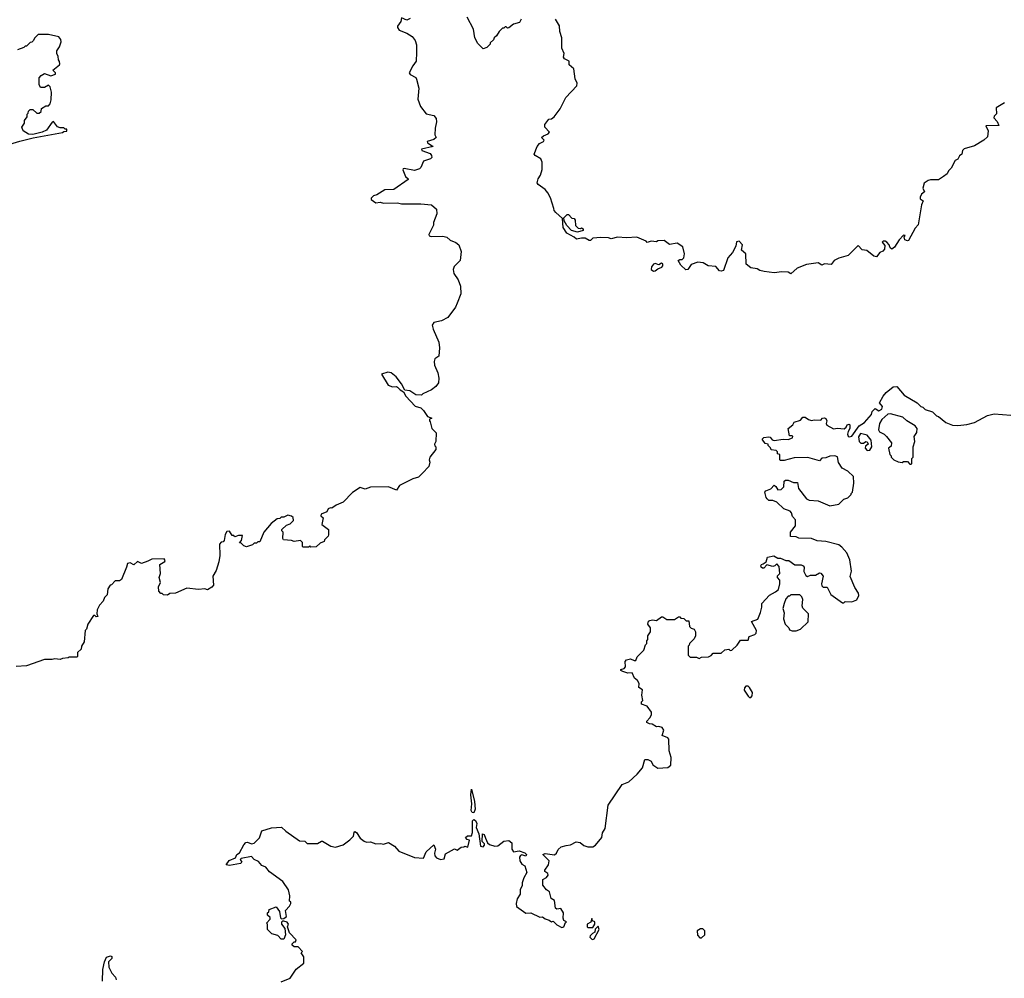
# Model space of a CAD drawing. Extents: x 1862350 to 2057294, y 212041 to 437318.
# Tile 243 of 256: x 2039763 to 2047375, y 322138 to 329545. Entities that reach past the tile are written whole.
import ezdxf

# ---------------------------------------------------------------- set-up
doc = ezdxf.new("R2010")
doc.units = 0

msp = doc.modelspace()

# ---------------------------------------------------------------- linework, layer by layer
at = {"layer": '0CON10XD'}
for points in [[(2042782.5, 329555), (2042755, 329542), (2042715, 329560), (2042708.8, 329531.2), (2042683.3, 329495), (2042683.8, 329485), (2042696.7, 329465), (2042755, 329441.2), (2042797.5, 329415), (2042820, 329385), (2042831.2, 329351.2), (2042831.4, 329291.4)], [(2043639.7, 329550.3), (2043625.6, 329524.4), (2043580.4, 329509.5), (2043545, 329482.5), (2043535, 329480), (2043525, 329490), (2043515, 329490), (2043505, 329480), (2043495, 329480), (2043470, 329455), (2043449.3, 329420.7), (2043430, 329405), (2043425, 329390), (2043400, 329365), (2043400, 329355), (2043375, 329330), (2043345, 329320), (2043305, 329360), (2043282.5, 329405), (2043271.7, 329471.7), (2043222.5, 329565)], [(2047376.1, 328903.9), (2047312.5, 328865), (2047313.3, 328816.7), (2047295, 328800), (2047293.8, 328786.2), (2047318.1, 328758.1), (2047332.5, 328727.5), (2047232.5, 328725), (2047250, 328685), (2047245, 328640), (2047215.8, 328614.2), (2047145, 328570), (2047063.6, 328546.4), (2047052.5, 328535), (2047047.5, 328505), (2047027, 328493), (2047015, 328467.5), (2046993.6, 328456.4), (2046965, 328397.5), (2046943.6, 328376.4), (2046932.5, 328355), (2046905, 328333.3), (2046865, 328307.5), (2046805, 328307.5), (2046785, 328302.5), (2046755, 328282.5), (2046743.8, 328243.8), (2046756.7, 328215), (2046733.6, 328196.4), (2046723.3, 328175), (2046725, 328160), (2046746.7, 328145), (2046734, 328115), (2046709.3, 327960.7), (2046686.4, 327933.6), (2046635, 327838.8), (2046625, 327836.2), (2046606.7, 327845), (2046600, 327865), (2046607, 327877), (2046595, 327880), (2046562.5, 327845), (2046525, 327787.5), (2046505, 327772.5), (2046491.7, 327781.7), (2046483.3, 327805), (2046466.7, 327825), (2046452.5, 327835), (2046437.5, 327835), (2046430.8, 327825), (2046451.2, 327801.2), (2046447.7, 327772.3), (2046435, 327756.7), (2046413.3, 327745), (2046386.4, 327713.6), (2046365, 327717.5), (2046311.7, 327761.7), (2046275, 327767.5), (2046245, 327800), (2046168.3, 327721.7), (2046095, 327702.5), (2046060, 327685), (2046035, 327653.8), (2045985, 327657.5), (2045965, 327647.5), (2045935, 327667.5), (2045845, 327653.3), (2045773.9, 327626.1), (2045725, 327582.5), (2045705, 327593.3), (2045655, 327596.2), (2045595, 327588.8), (2045519.3, 327599.3), (2045485, 327606.7), (2045465, 327620), (2045415, 327626.7), (2045380, 327655), (2045375.8, 327735.8), (2045343.8, 327765), (2045351.2, 327805), (2045325, 327833.3), (2045305, 327827.5), (2045299.2, 327795), (2045274, 327745), (2045238, 327705), (2045203.3, 327606.7), (2045185, 327601.2), (2045173.3, 327605), (2045145, 327637.5), (2045085, 327642.5), (2045047, 327667), (2045005, 327672.5), (2044955, 327652.5), (2044927.5, 327615), (2044913.3, 327613.3), (2044875, 327647.5), (2044853.3, 327685), (2044867, 327693), (2044885, 327692.5), (2044897.5, 327705), (2044902.5, 327735), (2044890.7, 327790.7), (2044845, 327817.5), (2044787.5, 327807.5), (2044745, 327840), (2044695, 327836.7), (2044685, 327827.5), (2044645, 327833.3), (2044615, 327822.5), (2044605, 327832.5), (2044535, 327863.8), (2044455, 327858.8), (2044385, 327863.8), (2044335, 327851.2), (2044315, 327860), (2044255, 327863.3), (2044193.6, 327856.4), (2044175, 327840), (2044165, 327840), (2044135, 327857.5), (2044105, 327857.5), (2044068.3, 327848.3), (2044050, 327865), (2043992.5, 327895), (2043965, 327940), (2043958.3, 328008.3), (2043907.5, 328055), (2043895, 328070), (2043892.5, 328085), (2043867.3, 328167.3), (2043845, 328207.5), (2043825, 328232.5), (2043772.3, 328272.3), (2043763.8, 328285), (2043770, 328315), (2043788.8, 328345), (2043801.5, 328388.5), (2043803.3, 328443.3), (2043791.2, 328471.2), (2043747.5, 328495), (2043740, 328505), (2043763.8, 328565), (2043781.7, 328588.3), (2043812.5, 328605), (2043817.5, 328615), (2043797.5, 328635), (2043812.3, 328647.7), (2043848, 328662), (2043857.5, 328675), (2043822.5, 328715), (2043822.5, 328735), (2043853.6, 328776.4), (2043875, 328780), (2043896, 328795), (2043942.5, 328855), (2043985.6, 328944.4), (2044070, 329035), (2044072.5, 329055), (2044058.3, 329088.3), (2044046.7, 329165), (2044010, 329195), (2044010, 329225), (2043975, 329242.5), (2043967.5, 329255), (2043972.5, 329285), (2043954.2, 329325), (2043953.3, 329405), (2043938.8, 329455), (2043937, 329497), (2043905, 329550)], [(2039688, 328582), (2039763.5, 328606.5), (2039866.8, 328633.2), (2040095, 328672.5), (2040105, 328680), (2040127, 328683), (2040128.3, 328698.3), (2040115, 328700), (2040105, 328710), (2040075, 328710), (2040055, 328717.5), (2040025, 328757.5), (2040015, 328752.5), (2039969.4, 328690.6), (2039937.5, 328675), (2039865, 328659.2), (2039831.7, 328661.7), (2039790, 328685), (2039780, 328715), (2039800, 328745), (2039800, 328765), (2039820, 328795), (2039820, 328815), (2039828.3, 328821.7), (2039831.7, 328838.3), (2039845, 328850), (2039865, 328850), (2039895, 328822.5), (2039915, 328822.5), (2039930, 328835), (2039931.7, 328858.3), (2039965, 328880), (2039985, 328880), (2039997.5, 328895), (2040007.5, 328925), (2040010, 328985), (2040000, 329025), (2039985, 329040), (2039955, 329020), (2039925, 329020), (2039913.6, 329043.6), (2039912.5, 329095), (2039930, 329115), (2039955, 329130), (2040005, 329112.5), (2040040, 329125), (2040040, 329135), (2040020, 329155), (2040070, 329195), (2040072.5, 329205), (2040071.7, 329221.7), (2040062.5, 329235), (2040061.7, 329261.7), (2040050, 329285), (2040050, 329305), (2040070, 329335), (2040082.5, 329375), (2040081.7, 329391.7), (2040065, 329412.5), (2039985, 329430), (2039905, 329430), (2039880, 329405), (2039868.3, 329381.7), (2039858.3, 329371.7), (2039845, 329370), (2039815, 329340), (2039805, 329340), (2039795, 329330), (2039745, 329312.5)], [(2042831.4, 329291.4), (2042829.2, 329225), (2042801.7, 329188.3), (2042773.9, 329133.9), (2042781.2, 329121.2), (2042825, 329098), (2042831.4, 329085), (2042848.6, 329015), (2042842, 328932), (2042862.5, 328875), (2042905, 328816.7), (2042965, 328803.8), (2042982.3, 328782.3), (2042986, 328755), (2042974.1, 328705.9), (2042973.3, 328655), (2042983.3, 328635), (2042965, 328618.8), (2042912.5, 328605), (2042915, 328592.5), (2042960, 328565), (2042870, 328545), (2042872.5, 328535), (2042935, 328510), (2042946.9, 328495), (2042949.2, 328480.8), (2042939.6, 328470.5), (2042885, 328452), (2042865, 328402.5), (2042855, 328393.3), (2042815, 328380), (2042735, 328396), (2042727, 328393), (2042724.2, 328385), (2042745, 328332.5), (2042766.7, 328315), (2042765, 328310), (2042655, 328232), (2042585, 328231.2), (2042525, 328192.5), (2042497.5, 328185), (2042480, 328165), (2042480, 328155), (2042515, 328130), (2042550, 328135), (2042576.1, 328126.1), (2042685, 328130), (2042715, 328121.2), (2042865, 328122), (2042947.5, 328115), (2042985, 328080), (2042987.5, 328045), (2042963, 327977), (2042961.7, 327958.3), (2042925.8, 327885), (2042928.8, 327875), (2042945, 327868.6), (2043035, 327872), (2043065.9, 327865.9), (2043091.7, 327841.7), (2043135, 327822.5), (2043157.5, 327805), (2043176.7, 327755), (2043168.8, 327685), (2043122.7, 327637.3), (2043113.8, 327615), (2043118.8, 327585), (2043153.8, 327535), (2043172, 327485), (2043172.5, 327427.5), (2043145.7, 327354.3), (2043131.2, 327325), (2043073.3, 327245), (2043025, 327218.8), (2042965, 327205.8), (2042952.9, 327185), (2042958.6, 327155), (2043002.1, 327052.1), (2043009.7, 327009.7), (2043004, 326946), (2042972.5, 326925), (2042966.7, 326905), (2042970, 326875), (2042996.4, 326816.4), (2043002.5, 326775), (2043001.7, 326738.3), (2042979.3, 326710.7), (2042946.1, 326683.9), (2042880, 326655), (2042870, 326645), (2042825, 326646.7), (2042778, 326678), (2042741.2, 326681.2), (2042715, 326732.5), (2042673.3, 326785), (2042635.7, 326815.7), (2042609.3, 326820.7), (2042560, 326805), (2042610.7, 326720.7), (2042645, 326708), (2042675, 326711.2), (2042685, 326706.7), (2042705, 326683.8), (2042729.3, 326669.3), (2042748, 326635), (2042819.4, 326559.4), (2042863.3, 326545), (2042886, 326525), (2042915, 326480), (2042950, 326465), (2042931.7, 326458.3), (2042930, 326445), (2042937, 326437), (2042950, 326385), (2042981.7, 326351.7), (2042980, 326285), (2042970, 326265), (2042971.7, 326251.7), (2042980, 326245), (2042980, 326225), (2042933.3, 326165), (2042927.5, 326145), (2042932.5, 326125), (2042927, 326093), (2042878.3, 326041.7), (2042845, 326010), (2042803, 325997), (2042700, 325945), (2042675, 325910), (2042615, 325936.7), (2042475, 325932.5), (2042435, 325917.5), (2042395, 325930), (2042335, 325892.5), (2042263.6, 325816.4), (2042210, 325795), (2042175, 325770), (2042165, 325772.5), (2042147.5, 325765), (2042137, 325743), (2042092.5, 325725), (2042091.7, 325711.7), (2042110, 325695), (2042100, 325645), (2042150, 325605), (2042150, 325565), (2042147, 325553), (2042120, 325525), (2042116.4, 325513.6), (2042085, 325500), (2042055, 325472.5), (2042015, 325470), (2042005, 325480), (2041995, 325470), (2041955, 325470), (2041950, 325475), (2041950, 325505), (2041935, 325520), (2041885, 325512.5), (2041865, 325520), (2041802.5, 325525), (2041797.5, 325535), (2041800, 325585), (2041790, 325595), (2041790, 325605), (2041825, 325640), (2041855, 325650), (2041880, 325675), (2041878.3, 325698.3), (2041865, 325710), (2041835, 325717.5), (2041805, 325700), (2041785, 325700), (2041775, 325690), (2041753, 325687), (2041707, 325653), (2041650, 325585), (2041618.3, 325511.7), (2041605, 325510), (2041595, 325500), (2041575, 325500), (2041561.7, 325488.3), (2041517, 325473), (2041495, 325480), (2041475, 325500), (2041463, 325503), (2041478.8, 325521.2), (2041485, 325560), (2041455, 325560), (2041425, 325550), (2041418.3, 325558.3), (2041405, 325560), (2041385, 325592.5), (2041365, 325590), (2041351.9, 325568.1), (2041345, 325520), (2041335, 325510), (2041321.7, 325508.3), (2041308.3, 325491.7), (2041310, 325405), (2041303, 325357), (2041281.7, 325288.3), (2041257.5, 325245), (2041261.2, 325175), (2041249.2, 325160.8), (2041215, 325140), (2041195, 325147.5), (2041145, 325143.3), (2041055, 325152.5), (2040967, 325113), (2040925, 325110), (2040905, 325097.5), (2040875, 325100), (2040865, 325110), (2040855, 325110), (2040838.3, 325128.3), (2040837, 325163), (2040852.5, 325195), (2040842.5, 325235), (2040852.5, 325265), (2040847.5, 325335), (2040885, 325357.5), (2040888.8, 325365), (2040880, 325380), (2040785, 325377.5), (2040755, 325360), (2040705, 325342.5), (2040675, 325357.5), (2040645, 325332.5), (2040618.3, 325348.3), (2040596.1, 325343.9), (2040590, 325315), (2040550.4, 325219.5), (2040535, 325208.8), (2040501.2, 325208.8), (2040472.5, 325177.5), (2040462.5, 325175), (2040443.9, 325146.1), (2040438.3, 325101.7), (2040419.3, 325080.7), (2040408.3, 325051.7), (2040379.3, 325020.7), (2040362.5, 324985), (2040360, 324955), (2040366.1, 324933.9), (2040355, 324930), (2040345, 324940), (2040335, 324940), (2040290, 324875), (2040280, 324835), (2040270, 324825), (2040261.7, 324738.3), (2040240, 324705), (2040238.3, 324681.7), (2040210, 324655), (2040210, 324625), (2040205, 324620), (2040145, 324620), (2040137, 324613), (2040095, 324610), (2040075, 324600), (2040035, 324607.5), (2040015, 324600), (2039955, 324600), (2039815, 324552.5), (2039735, 324547.5)], [(2044075, 327902.5), (2044030, 327915), (2043993.9, 327953.9), (2043971.7, 327991.7), (2043970, 328015), (2043995, 328040), (2044005, 328040), (2044031.7, 328011.7), (2044048.3, 328008.3), (2044057.5, 327995), (2044060, 327955), (2044080, 327935), (2044097.5, 327932.5), (2044105, 327937.5), (2044118.3, 327928.3), (2044120, 327915), (2044075, 327902.5)], [(2044662.6, 327602.6), (2044675, 327604.3), (2044695, 327620), (2044727.5, 327632.5), (2044735.8, 327644.2), (2044735, 327657.5), (2044725, 327662.5), (2044705, 327651.2), (2044675, 327662), (2044663.2, 327656.8), (2044647.1, 327635), (2044644.2, 327615), (2044662.6, 327602.6)], [(2043365, 323220), (2043380, 323185), (2043395, 323172.5), (2043435, 323160), (2043458.3, 323161.7), (2043505, 323197.5), (2043545, 323202.5), (2043567.5, 323185), (2043567.5, 323135), (2043580, 323115), (2043625, 323122.5), (2043667, 323107), (2043680, 323095), (2043675, 323082.5), (2043645, 323092.5), (2043633.6, 323086.4), (2043627, 323073), (2043630, 323045), (2043645, 323020), (2043667, 323007), (2043682.5, 322955), (2043660, 322915), (2043646.7, 322875), (2043647, 322853), (2043632.5, 322825), (2043631.7, 322788.3), (2043608.3, 322751.7), (2043600, 322715), (2043603.6, 322693.6), (2043675, 322640), (2043715, 322642.5), (2043785, 322610), (2043805, 322612.5), (2043826.4, 322596.4), (2043857, 322587), (2043873, 322573), (2043888.3, 322578.3), (2043915, 322550), (2043955, 322530), (2043970, 322535), (2043981.7, 322568.3), (2043990, 322575), (2043970, 322585), (2043963.6, 322603.6), (2043966.7, 322645), (2043947, 322677), (2043915, 322672.5), (2043905, 322680), (2043898.3, 322738.3), (2043872.5, 322755), (2043857.5, 322805), (2043835, 322822.5), (2043808.3, 322858.3), (2043807.5, 322902.5), (2043835, 322917.5), (2043847.5, 322935), (2043847, 322947), (2043823.6, 322963.6), (2043823, 322973), (2043850, 323015), (2043856.7, 323045), (2043807.5, 323095), (2043825, 323103.3), (2043897.7, 323092.3), (2043912.5, 323105), (2043925, 323132.5), (2043950, 323155), (2043987, 323163), (2044021.7, 323168.3), (2044065, 323192.5), (2044095, 323186.7), (2044125, 323163.8), (2044155, 323153.3), (2044195, 323153.3), (2044214.2, 323165.8), (2044263.3, 323225), (2044268.3, 323261.7), (2044290, 323295), (2044312, 323475), (2044420, 323635), (2044473, 323657), (2044535.9, 323714.1), (2044576.4, 323763.6), (2044595, 323827.5), (2044619.3, 323829.3), (2044645, 323816.7), (2044657, 323787), (2044695, 323762.5), (2044773, 323767), (2044796.7, 323785), (2044800, 323845), (2044783.3, 323895), (2044780, 323985), (2044772.5, 323995), (2044730, 324015), (2044742.5, 324055), (2044730, 324075), (2044705, 324082.5), (2044685, 324080), (2044651.7, 324101.7), (2044633, 324103), (2044610, 324115), (2044610, 324125), (2044635, 324150), (2044646.2, 324175), (2044646.7, 324195), (2044615, 324240), (2044570, 324255), (2044570, 324275), (2044580, 324285), (2044572.5, 324325), (2044577, 324367), (2044550, 324385), (2044552.5, 324415), (2044539.3, 324439.3), (2044515, 324457.5), (2044498.3, 324498.3), (2044465, 324496.7), (2044425, 324507.5), (2044410, 324515), (2044410, 324525), (2044435, 324532.5), (2044447.5, 324545), (2044442.5, 324585), (2044455, 324597.5), (2044485, 324607.5), (2044513, 324593), (2044526.7, 324593.3), (2044537, 324623), (2044587, 324673), (2044600, 324715), (2044610, 324725), (2044610, 324745), (2044620, 324755), (2044620, 324785), (2044640, 324815), (2044640, 324845), (2044620, 324875), (2044623.3, 324896.7), (2044635, 324902.5), (2044655, 324907.5), (2044685, 324902.5), (2044725, 324930), (2044735, 324930), (2044765, 324910), (2044825, 324910), (2044855, 324930), (2044865, 324930), (2044875, 324920), (2044897, 324917), (2044915, 324900), (2044935, 324900), (2044940, 324855), (2044953, 324843), (2044977.5, 324835), (2044987.5, 324815), (2044987.5, 324785), (2044978.3, 324761.7), (2044940, 324725), (2044938.3, 324711.7), (2044930, 324705), (2044930, 324635), (2044945, 324620), (2044995, 324620), (2045015, 324610), (2045035, 324620), (2045087.5, 324622.5), (2045108.3, 324631.7), (2045125, 324650), (2045185, 324650), (2045213, 324677), (2045245, 324680), (2045255, 324670), (2045267, 324673), (2045308.3, 324711.7), (2045335, 324750), (2045395, 324750), (2045401.7, 324778.3), (2045446.4, 324793.6), (2045456.2, 324803.8), (2045460, 324825), (2045420, 324895), (2045468.3, 324911.7), (2045490, 324965), (2045500, 325005), (2045500, 325035), (2045560.7, 325099.3), (2045607, 325123), (2045628.3, 325141.7), (2045640, 325185), (2045640, 325215), (2045620, 325235), (2045621.7, 325248.3), (2045640, 325265), (2045635, 325320), (2045615, 325340), (2045600, 325325), (2045585, 325320), (2045538.3, 325331.7), (2045515, 325307.5), (2045505, 325307.5), (2045493.9, 325313.9), (2045492.5, 325325), (2045497.5, 325335), (2045511.7, 325341.7), (2045533.6, 325356.4), (2045545, 325392.5), (2045593, 325403), (2045623.6, 325383.6), (2045645, 325383.3), (2045685, 325366.2), (2045710, 325365), (2045755, 325332.5), (2045805, 325332.5), (2045820, 325325), (2045827.5, 325315), (2045825, 325280), (2045840.7, 325250.7), (2045853.6, 325243.6), (2045876.4, 325253.6), (2045915, 325252), (2045945, 325270), (2045955, 325267.5), (2045973.3, 325245), (2045962.5, 325185), (2045965, 325170), (2045975, 325160), (2046005, 325160), (2046034.1, 325104.1), (2046125, 325040), (2046135, 325040), (2046145, 325050), (2046195, 325047.5), (2046235, 325063.3), (2046250, 325095), (2046246.2, 325115), (2046218.3, 325158.3), (2046183, 325243), (2046192.5, 325285), (2046181.7, 325371.7), (2046157.5, 325425), (2046119.3, 325469.3), (2046095, 325487.5), (2045995, 325512.5), (2045928.3, 325518.3), (2045885, 325537.5), (2045785, 325540), (2045765, 325550), (2045721.7, 325551.7), (2045722.5, 325585), (2045761.2, 325635), (2045761.2, 325681.2), (2045737.5, 325705), (2045730, 325735), (2045718.3, 325748.3), (2045670, 325765), (2045617, 325817), (2045585, 325830), (2045555, 325830), (2045541.7, 325841.7), (2045533, 325853), (2045522.5, 325895), (2045530, 325905), (2045570.7, 325919.3), (2045595, 325947.5), (2045609.3, 325939.3), (2045625, 325912.5), (2045650, 325915), (2045670, 325935), (2045671.7, 325978.3), (2045683, 325987), (2045705, 325987.5), (2045745, 325970), (2045775, 325970), (2045783, 325923), (2045845, 325842.5), (2045865, 325833.3), (2045936.4, 325826.4), (2046025, 325787.5), (2046095, 325802.5), (2046135, 325840), (2046165, 325850), (2046190, 325875), (2046190, 325885), (2046200, 325895), (2046212.5, 325965), (2046210, 326015), (2046165, 326057.5), (2046120.7, 326080.7), (2046093.8, 326123.8), (2046085, 326167.5), (2046065, 326176.2), (2046025, 326172.5), (2045995, 326160), (2045965, 326156.7), (2045945, 326137.5), (2045855, 326163.3), (2045751.2, 326158.8), (2045671.7, 326138.3), (2045645, 326140), (2045640, 326145), (2045640, 326185), (2045621.7, 326191.7), (2045620, 326205), (2045610, 326215), (2045571.7, 326221.7), (2045567, 326237), (2045550, 326255), (2045550, 326265), (2045525, 326270), (2045502.5, 326305), (2045515, 326316.7), (2045555, 326322.5), (2045565, 326320), (2045579.3, 326299.3), (2045596.1, 326293.9), (2045665, 326303.8), (2045705, 326300), (2045737, 326313), (2045740, 326325), (2045735, 326330), (2045715, 326330), (2045703, 326387), (2045740, 326415), (2045750, 326435), (2045798.3, 326451.7), (2045817.5, 326472.5), (2045835, 326473.3), (2045860, 326455), (2045885, 326447.5), (2045905, 326452.5), (2045955, 326450), (2045970, 326465), (2045985, 326467.5), (2045995, 326462.5), (2046003.3, 326445), (2045997.5, 326425), (2046001.7, 326411.7), (2046055, 326382.5), (2046085, 326390), (2046137, 326383), (2046152.5, 326397.5), (2046160, 326415), (2046175, 326420), (2046180, 326415), (2046180, 326385), (2046166.4, 326363.6), (2046161.7, 326341.7), (2046167, 326327), (2046175, 326322.5), (2046195, 326327.5), (2046253.6, 326406.4), (2046295, 326432.5), (2046347.5, 326495), (2046353, 326517), (2046375, 326540), (2046405, 326522.5), (2046427.5, 326535), (2046433.3, 326555), (2046410, 326585), (2046437.5, 326635), (2046462.5, 326665), (2046515, 326707.5), (2046545, 326710), (2046600, 326645), (2046700, 326585), (2046730, 326555), (2046745, 326550), (2046763, 326533), (2046820, 326515), (2046850, 326485), (2046865, 326480), (2046923, 326433), (2046973, 326413), (2047015, 326410), (2047085, 326417.5), (2047145, 326432.5), (2047245, 326487.5), (2047295, 326500), (2047425, 326490)], [(2046655, 326110), (2046660, 326115), (2046660, 326155), (2046670, 326165), (2046670, 326245), (2046682.5, 326285), (2046677.5, 326325), (2046697.5, 326355), (2046700, 326385), (2046686.4, 326406.4), (2046620, 326445), (2046590, 326475), (2046495, 326499.2), (2046473.1, 326496.9), (2046427.5, 326455), (2046410, 326425), (2046403.3, 326375), (2046410.7, 326360.7), (2046445, 326342.5), (2046463.3, 326325), (2046502.5, 326275), (2046500, 326250), (2046480, 326235), (2046490, 326185), (2046500, 326175), (2046500, 326165), (2046520, 326145), (2046555, 326127.5), (2046585, 326122.5), (2046595, 326130), (2046625, 326130), (2046645, 326110), (2046655, 326110)], [(2046315, 326216.2), (2046335, 326220), (2046351.2, 326245), (2046346.1, 326296.1), (2046313.3, 326335), (2046263, 326347), (2046247, 326323), (2046252.5, 326285), (2046265, 326273.3), (2046285, 326272.5), (2046303.6, 326286.4), (2046315, 326283.3), (2046321.2, 326265), (2046300.4, 326249.5), (2046298.8, 326235), (2046315, 326216.2)], [(2045765, 324822.5), (2045800, 324835), (2045858.3, 324891.7), (2045860, 324955), (2045818.3, 324998.3), (2045812.5, 325015), (2045817.5, 325065), (2045810, 325085), (2045795, 325100), (2045725, 325100), (2045715, 325090), (2045705, 325090), (2045685, 325070), (2045672.5, 325035), (2045662.5, 324995), (2045673, 324963), (2045667.5, 324915), (2045680, 324875), (2045710, 324845), (2045715, 324830), (2045735, 324822.5), (2045765, 324822.5)], [(2045415, 324307.5), (2045425, 324320), (2045428.8, 324345), (2045405.4, 324385.4), (2045395, 324394.2), (2045375.8, 324394.2), (2045365, 324382.5), (2045363.3, 324365), (2045395, 324317.5), (2045405, 324307.5), (2045415, 324307.5)], [(2043275, 323416.2), (2043260.3, 323420.3), (2043254.3, 323435), (2043259.4, 323485), (2043250, 323555), (2043255, 323600), (2043279.4, 323505), (2043284.4, 323445), (2043275, 323416.2)], [(2041785, 322110), (2041855, 322140), (2041900.4, 322209.5), (2041960, 322255), (2041960, 322305), (2041940, 322335), (2041950, 322345), (2041915, 322380), (2041885, 322380), (2041870, 322395), (2041870, 322405), (2041885, 322420), (2041895, 322420), (2041900, 322435), (2041849.3, 322489.3), (2041832.5, 322535), (2041840, 322555), (2041831.2, 322571.2), (2041805, 322580), (2041795, 322580), (2041788.3, 322571.7), (2041787.5, 322555), (2041811.7, 322521.7), (2041817.5, 322475), (2041805, 322440), (2041785, 322440), (2041758.3, 322468.3), (2041711.7, 322481.7), (2041680, 322515), (2041680, 322555), (2041670, 322565), (2041700, 322595), (2041698.3, 322608.3), (2041680, 322625), (2041680, 322645), (2041688.3, 322651.7), (2041691.7, 322668.3), (2041745, 322690), (2041772.5, 322655), (2041780, 322605), (2041788.3, 322598.3), (2041805, 322600), (2041826.2, 322615), (2041818.3, 322661.7), (2041850, 322695), (2041860, 322715), (2041858.3, 322728.3), (2041850, 322735), (2041852.5, 322775), (2041841.7, 322821.7), (2041797.5, 322885), (2041695, 322960), (2041665, 322997.5), (2041635, 323010), (2041609.3, 323039.3), (2041577, 323057), (2041555, 323080), (2041475, 323062.5), (2041467.5, 323055), (2041480, 323035), (2041470, 323025), (2041385, 323010.8), (2041360, 323015), (2041382.2, 323047.8), (2041432, 323068), (2041442.5, 323095), (2041463, 323107), (2041495, 323170), (2041511.7, 323188.3), (2041525, 323190), (2041555, 323177.5), (2041577, 323183), (2041617, 323223), (2041635, 323277.5), (2041709.3, 323300.7), (2041787, 323307), (2041820, 323275), (2041925, 323200), (2041967, 323197), (2041985, 323180), (2042065, 323180), (2042095, 323197.5), (2042105, 323197.5), (2042168.3, 323158.3), (2042205, 323150), (2042265, 323170), (2042315, 323207.5), (2042342.5, 323235), (2042347.5, 323265), (2042355, 323272.5), (2042365.6, 323265.6), (2042395, 323220), (2042425, 323196.7), (2042445, 323190), (2042475, 323192.5), (2042517, 323177), (2042555, 323180), (2042575, 323173.3), (2042615, 323187.5), (2042659.3, 323159.3), (2042695, 323120), (2042815, 323072.5), (2042885, 323066.7), (2042905, 323116.2), (2042965, 323170), (2042977.1, 323135), (2042968.8, 323105), (2042971.2, 323085), (2042985, 323070), (2043015, 323056.7), (2043045, 323060), (2043055, 323100), (2043125, 323137.5), (2043145, 323127.5), (2043175, 323150), (2043197, 323153), (2043205, 323160), (2043228.3, 323151.7), (2043240, 323205), (2043221.7, 323211.7), (2043210, 323225), (2043225, 323240), (2043255, 323240), (2043263.3, 323265), (2043264.5, 323355), (2043275, 323364), (2043286.5, 323356.5), (2043295.8, 323335), (2043292.3, 323302.3), (2043313, 323253), (2043325, 323160), (2043345, 323153.3), (2043357, 323167), (2043356.7, 323176.7), (2043337.5, 323195), (2043340, 323255), (2043355, 323250), (2043365, 323220)], [(2044195, 322530), (2044210, 322555), (2044210, 322575), (2044191.7, 322581.7), (2044185, 322600), (2044178.3, 322571.7), (2044150, 322555), (2044150, 322535), (2044155, 322530), (2044195, 322530)], [(2044195, 322437.5), (2044205, 322443.3), (2044242.5, 322515), (2044235, 322540), (2044211.7, 322518.3), (2044210, 322495), (2044190, 322485), (2044173, 322467), (2044170, 322455), (2044185, 322440), (2044195, 322437.5)], [(2045035, 322450), (2045060, 322475), (2045060, 322505), (2045045, 322520), (2045025, 322520), (2045000, 322505), (2045001.7, 322471.7), (2045021.7, 322451.7), (2045035, 322450)], [(2040402.5, 322115), (2040406.2, 322205), (2040417.5, 322265), (2040435, 322300), (2040465, 322312.5), (2040475, 322307.5), (2040475, 322290), (2040450, 322265), (2040452.5, 322225), (2040476.4, 322176.4), (2040505, 322146.7), (2040510, 322125)]]:
    msp.add_lwpolyline(points, dxfattribs=at)

doc.saveas('drawing.dxf')
